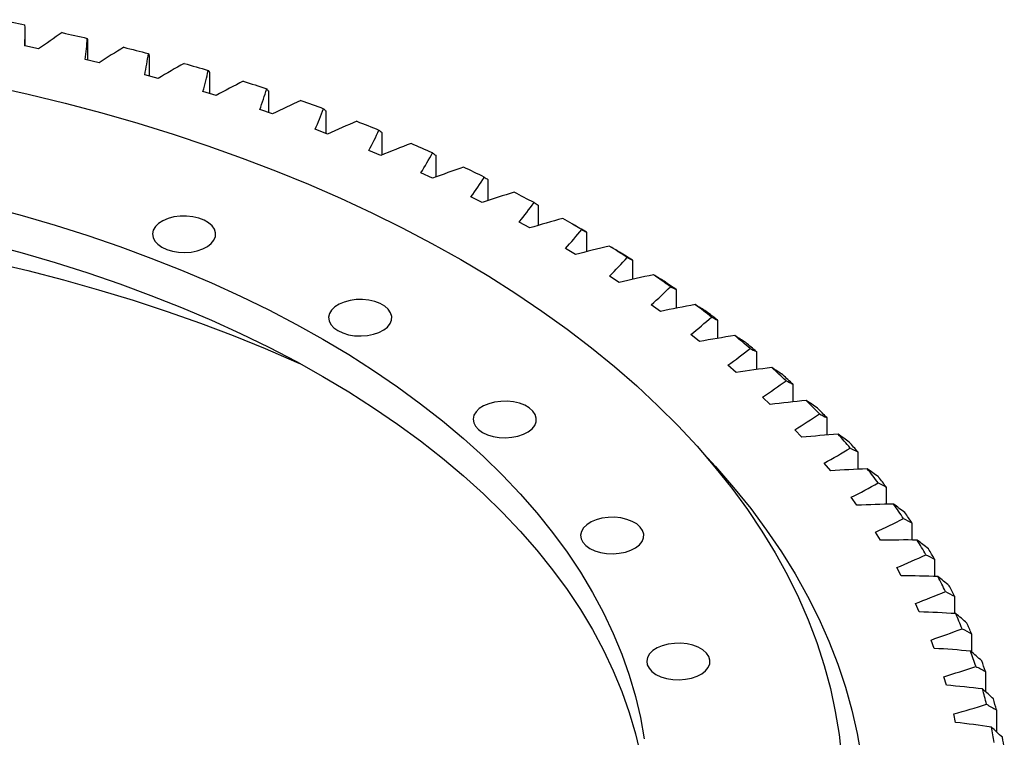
# Model space of a CAD drawing. Header units: millimetres. Extents: x -119 to 3760, y 5426 to 8682.
# Tile 12 of 12: x 2759 to 3039, y 7132 to 7336. Entities that reach past the tile are written whole.
import ezdxf

# ---------------------------------------------------------------- set-up
doc = ezdxf.new("R2010")
doc.units = ezdxf.units.MM
doc.header["$LTSCALE"] = 20

msp = doc.modelspace()

# ---------------------------------------------------------------- linework, layer by layer
at = {"color": 7, "linetype": 'Continuous', "lineweight": 25}
for p, q in [((2760.36, 7328.95), (2760.36, 7332.85)), ((2778.11, 7330.53), (2778.11, 7324.96)), ((2764.22, 7328.13), (2760.25, 7328.98)), ((2781.41, 7324.16), (2777.5, 7325.11)), ((2795.66, 7326.19), (2795.66, 7320.45)), ((2812.85, 7321.39), (2812.85, 7315.46)), ((2798.26, 7319.74), (2794.43, 7320.79)), ((2814.74, 7314.88), (2811, 7316.03)), ((2829.65, 7316.15), (2829.65, 7310)), ((2830.83, 7309.6), (2827.18, 7310.84)), ((2846.01, 7310.47), (2846.01, 7304.07)), ((2846.48, 7303.9), (2842.94, 7305.24)), ((2861.91, 7304.36), (2861.91, 7297.89)), ((2861.67, 7297.79), (2858.23, 7299.22)), ((2877.31, 7297.85), (2877.31, 7291.64)), ((2876.36, 7291.29), (2873.04, 7292.81)), ((2892.18, 7290.93), (2892.18, 7284.96)), ((2890.52, 7284.41), (2887.32, 7286.02)), ((2906.49, 7283.64), (2906.49, 7277.87)), ((2904.12, 7277.16), (2901.06, 7278.85)), ((2918.35, 7277.05), (2916.23, 7278.27)), ((2920.21, 7275.97), (2920.21, 7270.39)), ((2917.14, 7269.57), (2914.21, 7271.34)), ((2933.31, 7267.95), (2933.31, 7262.52)), ((2929.55, 7261.64), (2926.76, 7263.48)), ((2945.77, 7259.6), (2945.77, 7254.3)), ((2941.31, 7253.39), (2938.68, 7255.31)), ((2957.55, 7250.93), (2957.55, 7245.73)), ((2952.42, 7244.85), (2949.94, 7246.83)), ((2968.64, 7241.95), (2968.64, 7236.85)), ((2962.84, 7236.02), (2960.52, 7238.06)), ((2979.01, 7232.7), (2979.01, 7227.66)), ((2972.56, 7226.92), (2970.39, 7229.03)), ((2988.64, 7223.18), (2988.64, 7218.2)), ((2981.54, 7217.58), (2979.55, 7219.74)), ((2997.5, 7213.42), (2997.5, 7208.47)), ((2989.78, 7208.01), (2987.96, 7210.22)), ((3005.59, 7203.43), (3005.59, 7198.51)), ((2997.26, 7198.24), (2995.62, 7200.5)), ((3012.89, 7193.24), (3012.89, 7188.33)), ((3003.96, 7188.28), (3002.5, 7190.58)), ((3019.37, 7182.88), (3019.37, 7177.95)), ((3009.87, 7178.16), (3008.59, 7180.49)), ((3014.97, 7167.89), (3013.88, 7170.25)), ((3025.03, 7172.35), (3025.03, 7167.4)), ((3029.85, 7161.68), (3029.85, 7156.51)), ((3019.26, 7157.49), (3018.35, 7159.88)), ((3033.83, 7150.9), (3033.83, 7145.21)), ((3022.73, 7147), (3022.01, 7149.41)), ((3036.95, 7140.03), (3036.95, 7133.79)), ((3025.36, 7136.42), (3024.83, 7138.85))]:
    msp.add_line(p, q, dxfattribs=at)
at = {"color": 7, "linetype": 'Continuous', "lineweight": 25, "flags": 128}
for points in [[(2753.09, 7336.44), (2754, 7336.26), (2754.9, 7336.09), (2755.81, 7335.91), (2756.71, 7335.73), (2757.62, 7335.55), (2758.52, 7335.37), (2759.42, 7335.19), (2760.32, 7335.01)], [(2770.94, 7332.75), (2771.83, 7332.55), (2772.72, 7332.35), (2773.61, 7332.15), (2774.5, 7331.95), (2775.39, 7331.75), (2776.28, 7331.54), (2777.17, 7331.34), (2778.05, 7331.13)], [(2788.48, 7328.6), (2789.36, 7328.37), (2790.23, 7328.15), (2791.1, 7327.93), (2791.98, 7327.7), (2792.85, 7327.48), (2793.72, 7327.25), (2794.59, 7327.02), (2795.46, 7326.79)], [(2805.67, 7323.99), (2806.53, 7323.74), (2807.39, 7323.5), (2808.24, 7323.25), (2809.1, 7323), (2809.95, 7322.75), (2810.8, 7322.5), (2811.65, 7322.25), (2812.5, 7322)], [(2822.49, 7318.93), (2823.32, 7318.66), (2824.16, 7318.4), (2824.99, 7318.13), (2825.83, 7317.86), (2826.66, 7317.59), (2827.49, 7317.32), (2828.32, 7317.04), (2829.15, 7316.77)], [(2750.6, 7317.64), (2761.26, 7315.26), (2771.8, 7312.68), (2782.2, 7309.92), (2792.44, 7306.98), (2802.52, 7303.85), (2812.43, 7300.55), (2822.16, 7297.07), (2831.69, 7293.42), (2841.03, 7289.61), (2850.16, 7285.63), (2859.08, 7281.48), (2867.77, 7277.19), (2876.22, 7272.74), (2884.44, 7268.14)], [(2838.88, 7313.44), (2839.7, 7313.15), (2840.51, 7312.86), (2841.32, 7312.57), (2842.14, 7312.28), (2842.95, 7311.99), (2843.75, 7311.69), (2844.56, 7311.4), (2845.37, 7311.1)], [(2854.83, 7307.52), (2855.62, 7307.21), (2856.41, 7306.9), (2857.2, 7306.59), (2857.99, 7306.28), (2858.77, 7305.96), (2859.56, 7305.65), (2860.34, 7305.33), (2861.12, 7305.02)], [(2749.95, 7283.23), (2759.53, 7280.66), (2768.96, 7277.91), (2778.22, 7274.98), (2787.3, 7271.87), (2796.21, 7268.59), (2804.91, 7265.14), (2813.41, 7261.53), (2821.7, 7257.75), (2829.77, 7253.81), (2837.6, 7249.72), (2845.19, 7245.48)], [(2799.27, 7271.7), (2800.69, 7271.03), (2802.3, 7270.55), (2804.05, 7270.26), (2805.87, 7270.18), (2807.67, 7270.31), (2809.4, 7270.65), (2810.97, 7271.18), (2812.32, 7271.89), (2813.39, 7272.74), (2814.15, 7273.69), (2814.57, 7274.71), (2814.61, 7275.77), (2814.29, 7276.8), (2813.62, 7277.78), (2812.61, 7278.65), (2811.33, 7279.4), (2809.81, 7279.98), (2808.11, 7280.37), (2806.32, 7280.55), (2804.5, 7280.52), (2802.73, 7280.29), (2801.07, 7279.85), (2799.61, 7279.23), (2798.38, 7278.45), (2797.46, 7277.54), (2796.87, 7276.55), (2796.64, 7275.5), (2796.78, 7274.45), (2797.28, 7273.44), (2798.12, 7272.51), (2799.27, 7271.7)], [(2749.95, 7272.61), (2759.53, 7270.04), (2768.96, 7267.29), (2778.22, 7264.37), (2787.3, 7261.26), (2796.21, 7257.98), (2804.91, 7254.53), (2813.41, 7250.91), (2821.7, 7247.13), (2829.77, 7243.2), (2837.6, 7239.11), (2845.19, 7234.87)], [(2884.44, 7268.14), (2892.4, 7263.4), (2900.11, 7258.52), (2907.55, 7253.5), (2914.73, 7248.35), (2921.62, 7243.08), (2928.23, 7237.69), (2934.55, 7232.19), (2940.57, 7226.57), (2946.3, 7220.85), (2951.71, 7215.03), (2956.81, 7209.12), (2961.59, 7203.12), (2966.05, 7197.03), (2970.18, 7190.88), (2973.99, 7184.65), (2977.46, 7178.35), (2980.59, 7172), (2983.38, 7165.59), (2985.82, 7159.14), (2987.93, 7152.65), (2989.68, 7146.12), (2991.09, 7139.57), (2992.14, 7132.99), (2992.85, 7126.4)], [(2750.84, 7267.47), (2761.13, 7265.02), (2771.28, 7262.39), (2781.28, 7259.57), (2791.12, 7256.58), (2800.8, 7253.4), (2810.29, 7250.05), (2819.6, 7246.53), (2828.71, 7242.84), (2837.62, 7238.98), (2838.82, 7238.45)], [(2849.43, 7247.93), (2850.84, 7247.27), (2852.46, 7246.78), (2854.21, 7246.49), (2856.03, 7246.41), (2857.83, 7246.55), (2859.55, 7246.89), (2861.12, 7247.42), (2862.48, 7248.12), (2863.55, 7248.97), (2864.31, 7249.93), (2864.73, 7250.95), (2864.77, 7252), (2864.45, 7253.04), (2863.77, 7254.01), (2862.77, 7254.89), (2861.48, 7255.63), (2859.96, 7256.21), (2858.27, 7256.6), (2856.48, 7256.79), (2854.66, 7256.76), (2852.89, 7256.52), (2851.23, 7256.08), (2849.76, 7255.46), (2848.54, 7254.68), (2847.62, 7253.78), (2847.03, 7252.78), (2846.8, 7251.74), (2846.94, 7250.69), (2847.44, 7249.68), (2848.28, 7248.75), (2849.43, 7247.93)], [(2845.19, 7245.48), (2852.53, 7241.1), (2859.62, 7236.58), (2866.43, 7231.92), (2872.98, 7227.14), (2879.24, 7222.23), (2885.22, 7217.21), (2890.9, 7212.07), (2896.28, 7206.82), (2901.36, 7201.48), (2906.12, 7196.03), (2910.57, 7190.5), (2914.69, 7184.89), (2918.49, 7179.2), (2921.95, 7173.44), (2925.08, 7167.62), (2927.87, 7161.74), (2930.32, 7155.81), (2932.42, 7149.84), (2934.18, 7143.82), (2935.59, 7137.78), (2936.64, 7131.72)], [(2845.19, 7234.87), (2852.53, 7230.49), (2859.62, 7225.97), (2866.43, 7221.31), (2872.98, 7216.53), (2879.24, 7211.62), (2885.22, 7206.59), (2890.9, 7201.45), (2896.28, 7196.21), (2901.36, 7190.86), (2906.12, 7185.42), (2910.57, 7179.89), (2914.69, 7174.28), (2918.49, 7168.59), (2921.95, 7162.83), (2925.08, 7157.01), (2927.87, 7151.13), (2930.32, 7145.19), (2932.42, 7139.22), (2934.18, 7133.21), (2935.59, 7127.17), (2936.64, 7121.1), (2937.35, 7115.02), (2937.61, 7111.18)], [(2890.6, 7218.98), (2892.01, 7218.31), (2893.62, 7217.83), (2895.37, 7217.54), (2897.19, 7217.46), (2899, 7217.59), (2900.72, 7217.93), (2902.29, 7218.46), (2903.64, 7219.17), (2904.72, 7220.02), (2905.48, 7220.97), (2905.89, 7221.99), (2905.94, 7223.05), (2905.61, 7224.08), (2904.94, 7225.06), (2903.94, 7225.93), (2902.65, 7226.68), (2901.13, 7227.26), (2899.44, 7227.65), (2897.64, 7227.83), (2895.82, 7227.81), (2894.05, 7227.57), (2892.4, 7227.13), (2890.93, 7226.51), (2889.71, 7225.73), (2888.78, 7224.82), (2888.19, 7223.83), (2887.96, 7222.78), (2888.1, 7221.73), (2888.6, 7220.72), (2889.45, 7219.79), (2890.6, 7218.98)], [(2953.62, 7212.87), (2956.96, 7209.25), (2962.13, 7203.3), (2966.99, 7197.27), (2971.52, 7191.15), (2975.73, 7184.95), (2979.61, 7178.68), (2983.15, 7172.35), (2986.36, 7165.96), (2989.23, 7159.51), (2991.76, 7153.02), (2993.95, 7146.48), (2995.78, 7139.91), (2997.28, 7133.31), (2998.42, 7126.69)], [(2921.19, 7185.94), (2922.6, 7185.28), (2924.21, 7184.79), (2925.96, 7184.5), (2927.78, 7184.42), (2929.58, 7184.55), (2931.31, 7184.89), (2932.88, 7185.43), (2934.23, 7186.13), (2935.31, 7186.98), (2936.07, 7187.94), (2936.48, 7188.96), (2936.52, 7190.01), (2936.2, 7191.04), (2935.53, 7192.02), (2934.52, 7192.9), (2933.24, 7193.64), (2931.72, 7194.22), (2930.02, 7194.61), (2928.23, 7194.8), (2926.41, 7194.77), (2924.64, 7194.53), (2922.98, 7194.09), (2921.52, 7193.47), (2920.29, 7192.69), (2919.37, 7191.78), (2918.78, 7190.79), (2918.55, 7189.75), (2918.69, 7188.7), (2919.19, 7187.69), (2920.03, 7186.76), (2921.19, 7185.94)], [(2940.02, 7150.1), (2941.43, 7149.43), (2943.05, 7148.95), (2944.8, 7148.66), (2946.61, 7148.58), (2948.42, 7148.71), (2950.14, 7149.05), (2951.71, 7149.58), (2953.06, 7150.29), (2954.14, 7151.13), (2954.9, 7152.09), (2955.31, 7153.11), (2955.36, 7154.16), (2955.04, 7155.2), (2954.36, 7156.18), (2953.36, 7157.05), (2952.07, 7157.8), (2950.55, 7158.38), (2948.86, 7158.77), (2947.07, 7158.95), (2945.25, 7158.92), (2943.47, 7158.69), (2941.82, 7158.25), (2940.35, 7157.63), (2939.13, 7156.85), (2938.21, 7155.94), (2937.62, 7154.94), (2937.39, 7153.9), (2937.53, 7152.85), (2938.03, 7151.84), (2938.87, 7150.91), (2940.02, 7150.1)]]:
    msp.add_lwpolyline(points, dxfattribs=at)
at = {"color": 7, "linetype": 'Continuous', "lineweight": 25}
for centre, radius, start, end in [((2682.99, 6865.04), 474.67, 65.9564, 66.7588), ((2694.48, 6890.08), 447.12, 63.9098, 64.7448), ((2706.82, 6914.59), 419.67, 61.7763, 62.6474), ((2719.9, 6938.3), 392.59, 59.5473, 60.458), ((2721.58, 6936.3), 393.48, 59.6823, 59.9949), ((2733.59, 6960.96), 366.12, 57.2136, 58.1676), ((2734.39, 6957.44), 368.76, 57.3557, 58.0254), ((2747.74, 6982.33), 340.48, 54.7654, 55.7667), ((2748.65, 6978.97), 342.94, 54.9146, 55.6175), ((2762.19, 7002.24), 315.88, 52.1928, 53.2455), ((2763.2, 6999.02), 318.16, 52.3497, 53.0886), ((2776.77, 7020.51), 292.51, 49.4858, 50.5939), ((2777.89, 7017.42), 294.61, 49.651, 50.4288), ((2791.31, 7037.03), 270.5, 46.6347, 47.8021), ((2792.53, 7034.06), 272.45, 46.8086, 47.6281), ((2805.61, 7051.71), 250, 43.6299, 44.8603), ((2806.94, 7048.85), 251.8, 43.8132, 44.6769), ((2819.49, 7064.53), 231.11, 40.4632, 41.7597), ((2820.92, 7061.76), 232.77, 40.6564, 41.5665), ((2832.76, 7075.47), 213.9, 37.1279, 38.4931), ((2834.29, 7072.78), 215.44, 37.3313, 38.2896), ((2845.25, 7084.59), 198.44, 33.6196, 35.0548), ((2846.87, 7081.96), 199.87, 33.8335, 34.8409), ((2856.79, 7091.95), 184.75, 29.9373, 31.4425), ((2858.48, 7089.38), 186.08, 30.1616, 31.2182), ((2867.2, 7097.69), 172.86, 26.0839, 27.6574), ((2868.97, 7095.16), 174.1, 26.3184, 27.4229), ((2876.35, 7101.95), 162.76, 22.0673, 23.7053), ((2878.19, 7099.45), 163.93, 22.3114, 23.4612), ((2884.11, 7104.91), 154.46, 17.9013, 19.5975), ((2886.01, 7102.43), 155.57, 18.1541, 19.3447), ((2890.37, 7106.79), 147.93, 13.6054, 15.3511), ((2892.3, 7104.32), 148.99, 13.8656, 15.091), ((2895.02, 7107.81), 143.15, 9.2052, 10.9895), ((2897, 7105.36), 144.18, 9.4711, 10.7236)]:
    msp.add_arc(centre, radius, start, end, dxfattribs=at)
for points in [[(2760.25, 7328.98), (2760.36, 7330.98), (2760.39, 7332.99), (2760.32, 7335.01)], [(2770.94, 7332.75), (2768.63, 7331.24), (2766.39, 7329.7), (2764.22, 7328.13)], [(2777.5, 7325.11), (2777.77, 7327.11), (2777.96, 7329.12), (2778.05, 7331.13)], [(2778.05, 7331.13), (2778.08, 7330.93), (2778.1, 7330.73), (2778.11, 7330.53)], [(2788.48, 7328.6), (2786.06, 7327.15), (2783.7, 7325.67), (2781.41, 7324.16)], [(2794.43, 7320.79), (2794.86, 7322.78), (2795.2, 7324.79), (2795.46, 7326.79)], [(2795.46, 7326.79), (2795.53, 7326.59), (2795.6, 7326.39), (2795.66, 7326.19)], [(2805.67, 7323.99), (2803.14, 7322.61), (2800.67, 7321.19), (2798.26, 7319.74)], [(2811, 7316.03), (2811.59, 7318.01), (2812.09, 7320), (2812.5, 7322)], [(2812.5, 7322), (2812.63, 7321.8), (2812.74, 7321.59), (2812.85, 7321.39)], [(2822.49, 7318.93), (2819.84, 7317.62), (2817.26, 7316.27), (2814.74, 7314.88)], [(2827.18, 7310.84), (2827.92, 7312.81), (2828.58, 7314.78), (2829.15, 7316.77)], [(2829.15, 7316.77), (2829.32, 7316.56), (2829.49, 7316.35), (2829.65, 7316.15)], [(2838.88, 7313.44), (2836.14, 7312.2), (2833.46, 7310.92), (2830.83, 7309.6)], [(2842.94, 7305.24), (2843.83, 7307.18), (2844.64, 7309.13), (2845.37, 7311.1)], [(2845.37, 7311.1), (2845.59, 7310.89), (2845.8, 7310.68), (2846.01, 7310.47)], [(2854.83, 7307.52), (2851.99, 7306.35), (2849.21, 7305.14), (2846.48, 7303.9)], [(2858.23, 7299.22), (2859.28, 7301.14), (2860.24, 7303.07), (2861.12, 7305.02)], [(2861.12, 7305.02), (2861.39, 7304.8), (2861.65, 7304.58), (2861.91, 7304.36)], [(2870.29, 7301.19), (2867.37, 7300.1), (2864.49, 7298.96), (2861.67, 7297.79)], [(2873.04, 7292.81), (2874.24, 7294.7), (2875.35, 7296.6), (2876.38, 7298.52)], [(2876.38, 7298.52), (2876.7, 7298.3), (2877.01, 7298.07), (2877.31, 7297.85)], [(2885.24, 7294.46), (2882.23, 7293.44), (2879.27, 7292.39), (2876.36, 7291.29)], [(2887.32, 7286.02), (2888.67, 7287.87), (2889.93, 7289.74), (2891.11, 7291.64)], [(2891.11, 7291.64), (2891.48, 7291.4), (2891.83, 7291.16), (2892.18, 7290.93)], [(2899.64, 7287.34), (2896.56, 7286.41), (2893.51, 7285.43), (2890.52, 7284.41)], [(2901.06, 7278.85), (2902.55, 7280.67), (2903.96, 7282.51), (2905.29, 7284.37)], [(2905.29, 7284.37), (2905.7, 7284.12), (2906.1, 7283.88), (2906.49, 7283.64)], [(2913.47, 7279.86), (2910.31, 7279), (2907.2, 7278.11), (2904.12, 7277.16)], [(2914.21, 7271.34), (2915.84, 7273.11), (2917.4, 7274.91), (2918.87, 7276.74)], [(2918.87, 7276.74), (2919.33, 7276.48), (2919.77, 7276.22), (2920.21, 7275.97)], [(2926.69, 7272.01), (2923.47, 7271.24), (2920.29, 7270.43), (2917.14, 7269.57)], [(2929.67, 7270.26), (2928.67, 7270.84), (2927.68, 7271.43), (2926.69, 7272.01)], [(2926.76, 7263.48), (2928.53, 7265.22), (2930.23, 7266.97), (2931.84, 7268.75)], [(2931.84, 7268.75), (2932.34, 7268.48), (2932.83, 7268.22), (2933.31, 7267.95)], [(2939.28, 7263.83), (2936, 7263.15), (2932.76, 7262.42), (2929.55, 7261.64)], [(2942.31, 7262), (2941.3, 7262.61), (2940.29, 7263.22), (2939.28, 7263.83)], [(2938.68, 7255.31), (2940.58, 7256.99), (2942.41, 7258.7), (2944.17, 7260.44)], [(2944.17, 7260.44), (2944.71, 7260.16), (2945.24, 7259.87), (2945.77, 7259.6)], [(2951.21, 7255.33), (2947.88, 7254.73), (2944.58, 7254.09), (2941.31, 7253.39)], [(2954.29, 7253.41), (2953.26, 7254.05), (2952.23, 7254.69), (2951.21, 7255.33)], [(2949.94, 7246.83), (2951.97, 7248.46), (2953.94, 7250.12), (2955.83, 7251.81)], [(2955.83, 7251.81), (2956.41, 7251.51), (2956.98, 7251.22), (2957.55, 7250.93)], [(2962.46, 7246.52), (2959.09, 7246.01), (2955.74, 7245.45), (2952.42, 7244.85)], [(2965.57, 7244.52), (2964.53, 7245.19), (2963.49, 7245.85), (2962.46, 7246.52)], [(2960.52, 7238.06), (2962.68, 7239.64), (2964.77, 7241.24), (2966.8, 7242.88)], [(2966.8, 7242.88), (2967.42, 7242.57), (2968.03, 7242.26), (2968.64, 7241.95)], [(2973, 7237.42), (2969.59, 7237), (2966.21, 7236.53), (2962.84, 7236.02)], [(2976.15, 7235.34), (2975.1, 7236.04), (2974.05, 7236.73), (2973, 7237.42)], [(2970.39, 7229.03), (2972.68, 7230.54), (2974.9, 7232.09), (2977.05, 7233.68)], [(2977.05, 7233.68), (2977.71, 7233.35), (2978.36, 7233.02), (2979.01, 7232.7)], [(2982.82, 7228.06), (2979.38, 7227.73), (2975.96, 7227.35), (2972.56, 7226.92)], [(2985.99, 7225.9), (2984.93, 7226.62), (2983.87, 7227.34), (2982.82, 7228.06)], [(2979.55, 7219.74), (2981.95, 7221.2), (2984.29, 7222.69), (2986.56, 7224.21)], [(2986.56, 7224.21), (2987.26, 7223.86), (2987.95, 7223.52), (2988.64, 7223.18)], [(2991.88, 7218.45), (2988.42, 7218.21), (2984.97, 7217.92), (2981.54, 7217.58)], [(2995.07, 7216.2), (2994.01, 7216.95), (2992.94, 7217.7), (2991.88, 7218.45)], [(2987.96, 7210.22), (2990.48, 7211.62), (2992.93, 7213.04), (2995.32, 7214.51)], [(2995.32, 7214.51), (2996.05, 7214.14), (2996.78, 7213.77), (2997.5, 7213.42)], [(3000.18, 7208.61), (2996.7, 7208.46), (2993.24, 7208.26), (2989.78, 7208.01)], [(3003.38, 7206.28), (3002.31, 7207.06), (3001.25, 7207.83), (3000.18, 7208.61)], [(2995.62, 7200.5), (2998.24, 7201.82), (3000.8, 7203.18), (3003.3, 7204.58)], [(3003.3, 7204.58), (3004.07, 7204.19), (3004.84, 7203.81), (3005.59, 7203.43)], [(3007.69, 7198.56), (3004.21, 7198.51), (3000.73, 7198.4), (2997.26, 7198.24)], [(3010.9, 7196.15), (3009.83, 7196.95), (3008.76, 7197.76), (3007.69, 7198.56)], [(3002.5, 7190.58), (3005.22, 7191.83), (3007.89, 7193.12), (3010.5, 7194.46)], [(3010.5, 7194.46), (3011.3, 7194.05), (3012.1, 7193.64), (3012.89, 7193.24)], [(3014.41, 7188.33), (3010.92, 7188.36), (3007.44, 7188.35), (3003.96, 7188.28)], [(3017.62, 7185.83), (3016.55, 7186.66), (3015.48, 7187.5), (3014.41, 7188.33)], [(3008.59, 7180.49), (3011.41, 7181.67), (3014.17, 7182.89), (3016.89, 7184.15)], [(3016.89, 7184.15), (3017.72, 7183.72), (3018.55, 7183.3), (3019.37, 7182.88)], [(3020.31, 7177.93), (3016.83, 7178.05), (3013.35, 7178.13), (3009.87, 7178.16)], [(3023.51, 7175.34), (3022.44, 7176.21), (3021.38, 7177.07), (3020.31, 7177.93)], [(3013.88, 7170.25), (3016.78, 7171.35), (3019.64, 7172.5), (3022.45, 7173.69)], [(3022.45, 7173.69), (3023.32, 7173.24), (3024.17, 7172.79), (3025.03, 7172.35)], [(3025.38, 7167.38), (3021.92, 7167.6), (3018.45, 7167.77), (3014.97, 7167.89)], [(3028.57, 7164.71), (3027.51, 7165.61), (3026.45, 7166.5), (3025.38, 7167.38)], [(3018.35, 7159.88), (3021.34, 7160.91), (3024.29, 7161.98), (3027.19, 7163.09)], [(3027.19, 7163.09), (3028.08, 7162.62), (3028.97, 7162.15), (3029.85, 7161.68)], [(3029.62, 7156.71), (3026.18, 7157.02), (3022.72, 7157.28), (3019.26, 7157.49)], [(3032.79, 7153.96), (3031.73, 7154.88), (3030.68, 7155.8), (3029.62, 7156.71)], [(3022.01, 7149.41), (3025.08, 7150.35), (3028.1, 7151.35), (3031.09, 7152.38)], [(3031.09, 7152.38), (3032.01, 7151.89), (3032.92, 7151.39), (3033.83, 7150.9)], [(3033.01, 7145.95), (3029.6, 7146.35), (3026.17, 7146.7), (3022.73, 7147)], [(3036.15, 7143.11), (3035.11, 7144.06), (3034.06, 7145.01), (3033.01, 7145.95)], [(3024.83, 7138.85), (3027.97, 7139.71), (3031.08, 7140.63), (3034.14, 7141.58)], [(3034.14, 7141.58), (3035.08, 7141.06), (3036.02, 7140.54), (3036.95, 7140.03)], [(3035.55, 7135.1), (3032.17, 7135.59), (3028.77, 7136.03), (3025.36, 7136.42)], [(3038.66, 7132.19), (3037.63, 7133.16), (3036.59, 7134.13), (3035.55, 7135.1)]]:
    msp.add_open_spline(points, degree=3, dxfattribs=at)

doc.saveas('drawing.dxf')
